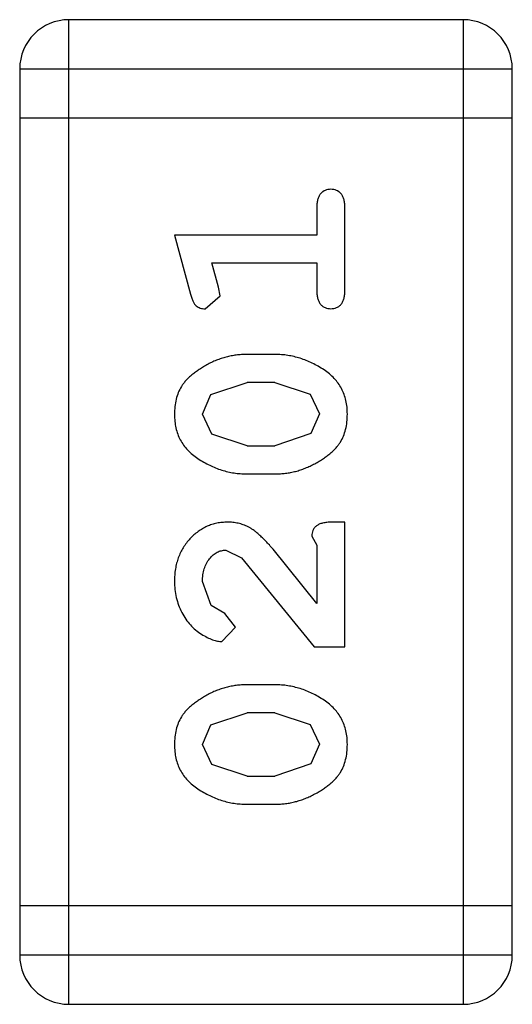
# Model space of a CAD drawing. Header units: inches. Extents: x -50 to 60, y -7 to 68.
# Tile 59 of 108: x -25.701 to -25.396, y 52.609 to 53.218. Entities that reach past the tile are written whole.
import ezdxf

# ---------------------------------------------------------------- set-up
doc = ezdxf.new("R2010")
doc.units = ezdxf.units.IN
doc.header["$LTSCALE"] = 1.21
doc.header["$MEASUREMENT"] = 0
doc.layers.get('0').update_dxf_attribs({"linetype": 'CONTINUOUS'})

msp = doc.modelspace()

# ---------------------------------------------------------------- linework, layer by layer
at = {"color": 7, "linetype": 'Continuous'}
for p, q in [((-25.6705, 52.60877), (-25.6705, 53.21837)), ((-25.42666, 53.21837), (-25.6705, 53.21837)), ((-25.42666, 53.21837), (-25.42666, 52.60877)), ((-25.70098, 53.18789), (-25.70098, 52.63925)), ((-25.70098, 53.18789), (-25.39618, 53.18789)), ((-25.39618, 52.63925), (-25.39618, 53.18789)), ((-25.39618, 53.15741), (-25.70098, 53.15741)), ((-25.51712, 53.10235), (-25.51712, 53.08505)), ((-25.49982, 53.05044), (-25.49982, 53.10235)), ((-25.60522, 53.08505), (-25.59534, 53.04847)), ((-25.51712, 53.08505), (-25.60522, 53.08505)), ((-25.57793, 53.05272), (-25.58209, 53.06774)), ((-25.58209, 53.06774), (-25.51712, 53.06774)), ((-25.51712, 53.06774), (-25.51712, 53.05044)), ((-25.5769, 53.04732), (-25.57793, 53.05272)), ((-25.58617, 53.03943), (-25.5769, 53.04732)), ((-25.54286, 53.01111), (-25.5606, 53.01111)), ((-25.58263, 52.98623), (-25.56033, 52.9938)), ((-25.54313, 52.9938), (-25.56033, 52.9938)), ((-25.54313, 52.9938), (-25.52135, 52.98655)), ((-25.52135, 52.98655), (-25.51555, 52.97426)), ((-25.58791, 52.97409), (-25.58263, 52.98623)), ((-25.51555, 52.97426), (-25.52083, 52.96212)), ((-25.58211, 52.96173), (-25.58791, 52.97409)), ((-25.52083, 52.96212), (-25.54313, 52.95447)), ((-25.56033, 52.95447), (-25.58211, 52.96173)), ((-25.56033, 52.95447), (-25.54313, 52.95447)), ((-25.5606, 52.93717), (-25.54286, 52.93717)), ((-25.49982, 52.90728), (-25.50768, 52.90728)), ((-25.49982, 52.83019), (-25.49982, 52.90728)), ((-25.52027, 52.89863), (-25.51712, 52.89312)), ((-25.57339, 52.88997), (-25.56368, 52.88521)), ((-25.51712, 52.85694), (-25.54416, 52.89052)), ((-25.51712, 52.89312), (-25.51712, 52.85694)), ((-25.56368, 52.88521), (-25.51869, 52.83019)), ((-25.58253, 52.85561), (-25.58791, 52.87048)), ((-25.57402, 52.85065), (-25.58253, 52.85561)), ((-25.56746, 52.84217), (-25.57402, 52.85065)), ((-25.57589, 52.83334), (-25.56746, 52.84217)), ((-25.51869, 52.83019), (-25.49982, 52.83019)), ((-25.54286, 52.8066), (-25.5606, 52.8066)), ((-25.58263, 52.78172), (-25.56033, 52.78929)), ((-25.54313, 52.78929), (-25.56033, 52.78929)), ((-25.54313, 52.78929), (-25.52135, 52.78204)), ((-25.58791, 52.76958), (-25.58263, 52.78172)), ((-25.52135, 52.78204), (-25.51555, 52.76975)), ((-25.58211, 52.75721), (-25.58791, 52.76958)), ((-25.51555, 52.76975), (-25.52083, 52.75761)), ((-25.56033, 52.74996), (-25.58211, 52.75721)), ((-25.52083, 52.75761), (-25.54313, 52.74996)), ((-25.56033, 52.74996), (-25.54313, 52.74996)), ((-25.5606, 52.73266), (-25.54286, 52.73266)), ((-25.39618, 52.66973), (-25.70098, 52.66973)), ((-25.39618, 52.63925), (-25.70098, 52.63925)), ((-25.6705, 52.60877), (-25.42666, 52.60877))]:
    msp.add_line(p, q, dxfattribs=at)
for centre, start, end in [((-25.6705, 53.18789), 90, 180), ((-25.42666, 53.18789), 0, 90), ((-25.6705, 52.63925), 180, 270), ((-25.42666, 52.63925), 270, 0)]:
    msp.add_arc(centre, 0.03048, start, end, dxfattribs=at)
for points, knots in [([(-25.50847, 53.11336), (-25.50908, 53.11333), (-25.51026, 53.11327), (-25.51194, 53.11276), (-25.51344, 53.11192), (-25.51476, 53.11076), (-25.51585, 53.10921), (-25.5166, 53.10726), (-25.51706, 53.10493), (-25.5171, 53.10325), (-25.51712, 53.10235)], [0, 0, 0, 0, 0.11517, 0.223509, 0.328254, 0.438012, 0.553651, 0.682263, 0.830856, 1, 1, 1, 1]), ([(-25.49982, 53.10235), (-25.49984, 53.10325), (-25.49988, 53.10493), (-25.50035, 53.10725), (-25.50106, 53.10922), (-25.50215, 53.11076), (-25.50347, 53.11193), (-25.50499, 53.11276), (-25.50667, 53.11327), (-25.50786, 53.11333), (-25.50847, 53.11336)], [0, 0, 0, 0, 0.169012, 0.317488, 0.445429, 0.560977, 0.67065, 0.776666, 0.88492, 1, 1, 1, 1]), ([(-25.59534, 53.04847), (-25.59508, 53.04762), (-25.59461, 53.04606), (-25.59376, 53.04397), (-25.59285, 53.04235), (-25.59182, 53.04115), (-25.59064, 53.04035), (-25.58931, 53.03982), (-25.5878, 53.03946), (-25.58673, 53.03944), (-25.58617, 53.03943)], [0, 0, 0, 0, 0.187321, 0.344927, 0.475328, 0.579604, 0.674244, 0.773631, 0.882025, 1, 1, 1, 1]), ([(-25.51712, 53.05044), (-25.5171, 53.04954), (-25.51706, 53.04786), (-25.5166, 53.04553), (-25.51584, 53.04358), (-25.51478, 53.04201), (-25.51343, 53.04087), (-25.51194, 53.04002), (-25.51026, 53.03952), (-25.50908, 53.03946), (-25.50847, 53.03943)], [0, 0, 0, 0, 0.169102, 0.317658, 0.446239, 0.563118, 0.671828, 0.776546, 0.884858, 1, 1, 1, 1]), ([(-25.50847, 53.03943), (-25.50786, 53.03946), (-25.50667, 53.03952), (-25.50499, 53.04003), (-25.50348, 53.04086), (-25.50214, 53.04201), (-25.50107, 53.04357), (-25.50035, 53.04554), (-25.49988, 53.04786), (-25.49984, 53.04954), (-25.49982, 53.05044)], [0, 0, 0, 0, 0.115051, 0.223278, 0.329269, 0.437893, 0.554681, 0.682591, 0.83103, 1, 1, 1, 1]), ([(-25.5606, 53.01111), (-25.56168, 53.01109), (-25.56382, 53.01105), (-25.56701, 53.01076), (-25.57015, 53.01022), (-25.57325, 53.00955), (-25.5763, 53.00863), (-25.57931, 53.00752), (-25.58228, 53.00622), (-25.58516, 53.00472), (-25.58789, 53.00312), (-25.59045, 53.0015), (-25.59276, 52.99983), (-25.59487, 52.99817), (-25.59672, 52.99645), (-25.59837, 52.99475), (-25.5998, 52.99301), (-25.60136, 52.99065), (-25.60296, 52.98747), (-25.60427, 52.98331), (-25.60507, 52.97876), (-25.60517, 52.9756), (-25.60522, 52.97397)], [0, 0, 0, 0, 0.049855, 0.099516, 0.148482, 0.19758, 0.246804, 0.296268, 0.346517, 0.397047, 0.446826, 0.49336, 0.537801, 0.579207, 0.617974, 0.654833, 0.689171, 0.722088, 0.786392, 0.853518, 0.924186, 1, 1, 1, 1]), ([(-25.49824, 52.97421), (-25.49828, 52.97566), (-25.49835, 52.97848), (-25.49907, 52.98257), (-25.50019, 52.9864), (-25.50178, 52.98998), (-25.5038, 52.99331), (-25.50633, 52.99634), (-25.50927, 52.99915), (-25.51266, 53.0016), (-25.51625, 53.0038), (-25.51992, 53.00576), (-25.52365, 53.00741), (-25.5274, 53.00877), (-25.53122, 53.0098), (-25.53505, 53.01057), (-25.53895, 53.01102), (-25.54155, 53.01108), (-25.54286, 53.01111)], [0, 0, 0, 0, 0.067217, 0.131051, 0.19272, 0.252824, 0.312745, 0.373449, 0.436041, 0.501494, 0.567761, 0.632087, 0.695096, 0.757109, 0.817993, 0.878657, 0.939311, 1, 1, 1, 1]), ([(-25.60522, 52.97397), (-25.60518, 52.97253), (-25.6051, 52.96972), (-25.60439, 52.96564), (-25.60327, 52.9618), (-25.60169, 52.95822), (-25.59962, 52.95493), (-25.59711, 52.95187), (-25.59414, 52.94909), (-25.59075, 52.94663), (-25.58716, 52.94443), (-25.58348, 52.9425), (-25.57978, 52.94084), (-25.57601, 52.93951), (-25.57222, 52.93845), (-25.56838, 52.93771), (-25.56451, 52.93725), (-25.56191, 52.9372), (-25.5606, 52.93717)], [0, 0, 0, 0, 0.06692, 0.130834, 0.19258, 0.252759, 0.312631, 0.373411, 0.436359, 0.501894, 0.568244, 0.632472, 0.69556, 0.757163, 0.818592, 0.878885, 0.939235, 1, 1, 1, 1]), ([(-25.54286, 52.93717), (-25.54178, 52.93719), (-25.53965, 52.93722), (-25.53648, 52.93754), (-25.53335, 52.93802), (-25.53026, 52.93872), (-25.52721, 52.93958), (-25.52422, 52.94073), (-25.52125, 52.94198), (-25.51838, 52.94346), (-25.51564, 52.94503), (-25.5131, 52.94665), (-25.51079, 52.9483), (-25.50868, 52.94994), (-25.50682, 52.95165), (-25.50515, 52.95334), (-25.50373, 52.95508), (-25.50213, 52.95744), (-25.50052, 52.96062), (-25.49921, 52.96482), (-25.49838, 52.96939), (-25.49829, 52.97257), (-25.49824, 52.97421)], [0, 0, 0, 0, 0.049886, 0.09882, 0.148132, 0.19689, 0.246038, 0.295176, 0.345305, 0.395692, 0.445312, 0.491875, 0.535813, 0.577009, 0.616081, 0.652689, 0.687585, 0.720206, 0.785062, 0.85223, 0.923759, 1, 1, 1, 1]), ([(-25.57245, 52.90728), (-25.57357, 52.90724), (-25.57577, 52.90717), (-25.579, 52.90671), (-25.5821, 52.90588), (-25.58508, 52.90476), (-25.58793, 52.90329), (-25.59065, 52.90151), (-25.59324, 52.8994), (-25.59568, 52.89701), (-25.59791, 52.89436), (-25.59989, 52.89151), (-25.60153, 52.88847), (-25.60291, 52.88525), (-25.60392, 52.88184), (-25.6047, 52.87826), (-25.60513, 52.87449), (-25.60519, 52.87192), (-25.60522, 52.87061)], [0, 0, 0, 0, 0.060981, 0.120256, 0.178148, 0.236115, 0.293993, 0.352864, 0.413358, 0.476056, 0.539296, 0.602396, 0.665116, 0.728325, 0.792919, 0.859317, 0.928302, 1, 1, 1, 1]), ([(-25.54416, 52.89052), (-25.54493, 52.8914), (-25.54642, 52.89309), (-25.54864, 52.89546), (-25.55075, 52.89757), (-25.55273, 52.89944), (-25.55461, 52.90105), (-25.55637, 52.9024), (-25.55801, 52.90353), (-25.56006, 52.90464), (-25.56262, 52.90572), (-25.56579, 52.90663), (-25.56908, 52.90719), (-25.57132, 52.90725), (-25.57245, 52.90728)], [0, 0, 0, 0, 0.103002, 0.197728, 0.285279, 0.365235, 0.437224, 0.502446, 0.560545, 0.611446, 0.707576, 0.80349, 0.900532, 1, 1, 1, 1]), ([(-25.50768, 52.90728), (-25.50875, 52.90726), (-25.51072, 52.90722), (-25.51343, 52.90677), (-25.51568, 52.90611), (-25.51742, 52.90504), (-25.51871, 52.90373), (-25.51962, 52.90221), (-25.52019, 52.90049), (-25.52024, 52.89926), (-25.52027, 52.89863)], [0, 0, 0, 0, 0.1844, 0.34094, 0.473574, 0.586824, 0.690029, 0.789175, 0.890445, 1, 1, 1, 1]), ([(-25.58791, 52.87048), (-25.58787, 52.87189), (-25.58778, 52.87458), (-25.58693, 52.87839), (-25.58556, 52.88178), (-25.58363, 52.88466), (-25.58137, 52.88698), (-25.5789, 52.88873), (-25.57619, 52.88976), (-25.57432, 52.8899), (-25.57339, 52.88997)], [0, 0, 0, 0, 0.156344, 0.299348, 0.4327, 0.561, 0.682299, 0.791883, 0.89611, 1, 1, 1, 1]), ([(-25.60522, 52.87061), (-25.60516, 52.86891), (-25.60504, 52.86555), (-25.60419, 52.86061), (-25.60275, 52.85587), (-25.60077, 52.85138), (-25.59834, 52.84723), (-25.59546, 52.84358), (-25.59222, 52.84043), (-25.58865, 52.83792), (-25.58508, 52.83595), (-25.58176, 52.83449), (-25.57874, 52.83356), (-25.57679, 52.83341), (-25.57589, 52.83334)], [0, 0, 0, 0, 0.098286, 0.193983, 0.289056, 0.384352, 0.477435, 0.566197, 0.652355, 0.737986, 0.818188, 0.887401, 0.94802, 1, 1, 1, 1]), ([(-25.5606, 52.8066), (-25.56168, 52.80658), (-25.56382, 52.80654), (-25.56701, 52.80625), (-25.57015, 52.80571), (-25.57325, 52.80504), (-25.5763, 52.80412), (-25.57931, 52.80301), (-25.58228, 52.80171), (-25.58516, 52.80021), (-25.58789, 52.79861), (-25.59045, 52.79699), (-25.59276, 52.79532), (-25.59487, 52.79366), (-25.59672, 52.79194), (-25.59837, 52.79024), (-25.5998, 52.7885), (-25.60136, 52.78614), (-25.60296, 52.78296), (-25.60427, 52.77879), (-25.60507, 52.77425), (-25.60517, 52.77109), (-25.60522, 52.76946)], [0, 0, 0, 0, 0.049855, 0.099516, 0.148482, 0.19758, 0.246804, 0.296268, 0.346517, 0.397047, 0.446826, 0.49336, 0.537801, 0.579207, 0.617974, 0.654833, 0.689171, 0.722088, 0.786392, 0.853518, 0.924186, 1, 1, 1, 1]), ([(-25.49824, 52.7697), (-25.49828, 52.77115), (-25.49835, 52.77396), (-25.49907, 52.77806), (-25.50019, 52.78189), (-25.50178, 52.78547), (-25.5038, 52.7888), (-25.50633, 52.79183), (-25.50927, 52.79464), (-25.51266, 52.79709), (-25.51625, 52.79929), (-25.51992, 52.80125), (-25.52365, 52.8029), (-25.5274, 52.80426), (-25.53122, 52.80528), (-25.53505, 52.80606), (-25.53895, 52.80651), (-25.54155, 52.80657), (-25.54286, 52.8066)], [0, 0, 0, 0, 0.067217, 0.131051, 0.19272, 0.252824, 0.312745, 0.373449, 0.436041, 0.501494, 0.567761, 0.632087, 0.695096, 0.757109, 0.817993, 0.878657, 0.939311, 1, 1, 1, 1]), ([(-25.60522, 52.76946), (-25.60518, 52.76802), (-25.6051, 52.76521), (-25.60439, 52.76113), (-25.60327, 52.75729), (-25.60169, 52.75371), (-25.59962, 52.75042), (-25.59711, 52.74736), (-25.59414, 52.74458), (-25.59075, 52.74212), (-25.58716, 52.73991), (-25.58348, 52.73799), (-25.57978, 52.73633), (-25.57601, 52.735), (-25.57222, 52.73394), (-25.56838, 52.7332), (-25.56451, 52.73274), (-25.56191, 52.73269), (-25.5606, 52.73266)], [0, 0, 0, 0, 0.06692, 0.130834, 0.19258, 0.252759, 0.312631, 0.373411, 0.436359, 0.501894, 0.568244, 0.632472, 0.69556, 0.757163, 0.818592, 0.878885, 0.939235, 1, 1, 1, 1]), ([(-25.54286, 52.73266), (-25.54178, 52.73268), (-25.53965, 52.73271), (-25.53648, 52.73302), (-25.53335, 52.7335), (-25.53026, 52.73421), (-25.52721, 52.73507), (-25.52422, 52.73621), (-25.52125, 52.73747), (-25.51838, 52.73895), (-25.51564, 52.74052), (-25.5131, 52.74214), (-25.51079, 52.74379), (-25.50868, 52.74543), (-25.50682, 52.74713), (-25.50515, 52.74883), (-25.50373, 52.75057), (-25.50213, 52.75293), (-25.50052, 52.75611), (-25.49921, 52.76031), (-25.49838, 52.76488), (-25.49829, 52.76806), (-25.49824, 52.7697)], [0, 0, 0, 0, 0.049886, 0.09882, 0.148132, 0.19689, 0.246038, 0.295176, 0.345305, 0.395692, 0.445312, 0.491875, 0.535813, 0.577009, 0.616081, 0.652689, 0.687585, 0.720206, 0.785062, 0.85223, 0.923759, 1, 1, 1, 1])]:
    msp.add_open_spline(points, degree=3, knots=knots, dxfattribs=at)

doc.saveas('drawing.dxf')
